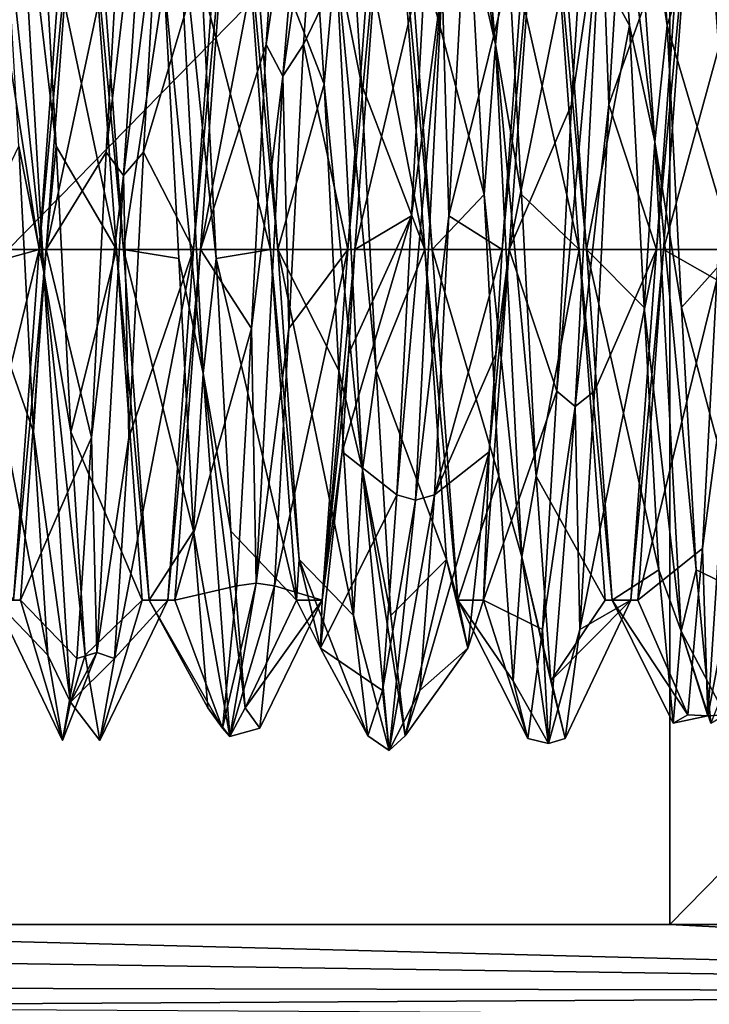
# Model space of a CAD drawing. Header units: millimetres. Extents: x -94 to 205, y -120 to 508.
# Tile 11 of 161: x -17.72 to -14.14, y -3.91 to 1.19. Entities that reach past the tile are written whole.
import ezdxf

# ---------------------------------------------------------------- set-up
doc = ezdxf.new("R2010")
doc.units = ezdxf.units.MM
doc.header["$LTSCALE"] = 65.185185
for name, color, linetype in [('10', 7, 'CONTINUOUS'), ('11', 7, 'CONTINUOUS'), ('12', 7, 'CONTINUOUS'), ('13', 7, 'CONTINUOUS'), ('14', 7, 'CONTINUOUS'), ('15', 7, 'CONTINUOUS'), ('16', 7, 'CONTINUOUS'), ('19', 7, 'CONTINUOUS'), ('20', 7, 'CONTINUOUS'), ('21', 7, 'CONTINUOUS'), ('22', 7, 'CONTINUOUS'), ('24', 7, 'CONTINUOUS'), ('26', 7, 'CONTINUOUS'), ('3', 7, 'CONTINUOUS'), ('336', 7, 'CONTINUOUS'), ('5', 7, 'CONTINUOUS'), ('763', 7, 'CONTINUOUS'), ('764', 7, 'CONTINUOUS'), ('765', 7, 'CONTINUOUS'), ('766', 7, 'CONTINUOUS'), ('767', 7, 'CONTINUOUS'), ('768', 7, 'CONTINUOUS'), ('9', 7, 'CONTINUOUS'), ('903', 7, 'CONTINUOUS'), ('904', 7, 'CONTINUOUS'), ('905', 7, 'CONTINUOUS'), ('906', 7, 'CONTINUOUS'), ('907', 7, 'CONTINUOUS'), ('921', 7, 'CONTINUOUS'), ('922', 7, 'CONTINUOUS'), ('923', 7, 'CONTINUOUS'), ('924', 7, 'CONTINUOUS'), ('925', 7, 'CONTINUOUS')]:
    doc.layers.add(name, color=color, linetype=linetype)

msp = doc.modelspace()

# ---------------------------------------------------------------- linework, layer by layer
at = {"layer": '10', "linetype": 'CONTINUOUS'}
for points in [[(-20.45, 0, 2.05), (-16.5443, 12.0204, 2.05), (-20.45, 0, 5.95), (-20.45, 0, 2.05)], [(-20.45, 0, 5.95), (-16.5443, 12.0204, 2.05), (-16.5443, 12.0204, 5.95), (-20.45, 0, 5.95)]]:
    msp.add_3dface(points, dxfattribs=at)
at = {"layer": '11', "linetype": 'CONTINUOUS'}
for points in [[(-21.5, 0, -4.5), (-21.5, 0, 1), (-17.3939, -12.6374, 1), (-21.5, 0, -4.5)], [(-21.5, 0, -4.5), (-17.3939, -12.6374, 1), (-17.3939, -12.6373, -4.5), (-21.5, 0, -4.5)]]:
    msp.add_3dface(points, dxfattribs=at)
at = {"layer": '12', "linetype": 'CONTINUOUS'}
for points in [[(-20.45, 0, 2.05), (-20.45, 0, 5.95), (-16.5443, -12.0204, 5.95), (-20.45, 0, 2.05)], [(-20.45, 0, 2.05), (-16.5443, -12.0204, 5.95), (-16.5443, -12.0204, 2.05), (-20.45, 0, 2.05)]]:
    msp.add_3dface(points, dxfattribs=at)
at = {"layer": '13', "linetype": 'CONTINUOUS'}
for points in [[(-21.5, 0, 1), (-17.3939, 12.6374, 1), (-20.45, 0, 2.05), (-21.5, 0, 1)], [(-17.3939, 12.6374, 1), (-16.5443, 12.0204, 2.05), (-20.45, 0, 2.05), (-17.3939, 12.6374, 1)]]:
    msp.add_3dface(points, dxfattribs=at)
at = {"layer": '14', "linetype": 'CONTINUOUS'}
for points in [[(-17.3939, 12.6374, 7), (-21.5, 0, 7), (-16.5443, 12.0204, 5.95), (-17.3939, 12.6374, 7)], [(-21.5, 0, 7), (-20.45, 0, 5.95), (-16.5443, 12.0204, 5.95), (-21.5, 0, 7)]]:
    msp.add_3dface(points, dxfattribs=at)
at = {"layer": '15', "linetype": 'CONTINUOUS'}
for points in [[(-21.5, 0, 1), (-20.45, 0, 2.05), (-16.5443, -12.0204, 2.05), (-21.5, 0, 1)], [(-17.3939, -12.6374, 1), (-21.5, 0, 1), (-16.5443, -12.0204, 2.05), (-17.3939, -12.6374, 1)]]:
    msp.add_3dface(points, dxfattribs=at)
at = {"layer": '16', "linetype": 'CONTINUOUS'}
for points in [[(-21.5, 0, 7), (-17.3939, -12.6374, 7), (-20.45, 0, 5.95), (-21.5, 0, 7)], [(-20.45, 0, 5.95), (-17.3939, -12.6374, 7), (-16.5443, -12.0204, 5.95), (-20.45, 0, 5.95)]]:
    msp.add_3dface(points, dxfattribs=at)
at = {"layer": '19', "linetype": 'CONTINUOUS'}
for points in [[(-17.7985, -12.9311, -5), (-22, 0, -5), (-17.3939, -12.6373, -4.5), (-17.7985, -12.9311, -5)], [(-22, 0, -5), (-21.5, 0, -4.5), (-17.3939, -12.6373, -4.5), (-22, 0, -5)]]:
    msp.add_3dface(points, dxfattribs=at)
at = {"layer": '20', "linetype": 'CONTINUOUS'}
msp.add_3dface([(-21.5, 0, -4.5), (-17.7985, 12.9311, -5), (-17.3939, 12.6373, -4.5), (-21.5, 0, -4.5)], dxfattribs=at)
at = {"layer": '21', "linetype": 'CONTINUOUS'}
for points in [[(-17.3939, 12.6373, 29.5), (-17.7985, 12.9311, 30), (-22, 0, 30), (-17.3939, 12.6373, 29.5)], [(-21.5, 0, 29.5), (-17.3939, 12.6373, 29.5), (-22, 0, 30), (-21.5, 0, 29.5)]]:
    msp.add_3dface(points, dxfattribs=at)
at = {"layer": '22', "linetype": 'CONTINUOUS'}
msp.add_3dface([(-17.3939, -12.6373, 29.5), (-21.5, 0, 29.5), (-17.7985, -12.9311, 30), (-17.3939, -12.6373, 29.5)], dxfattribs=at)
at = {"layer": '24', "linetype": 'CONTINUOUS'}
for points in [[(-23.5, 0, 71), (23.5, 0, 71), (19.0165, 13.8066, 71), (-23.5, 0, 71)], [(-19.0165, 13.8066, 71), (-23.5, 0, 71), (19.0165, 13.8066, 71), (-19.0165, 13.8066, 71)], [(-19.0165, -13.8066, 71), (23.5, 0, 71), (-23.5, 0, 71), (-19.0165, -13.8066, 71)], [(19.0165, -13.8066, 71), (23.5, 0, 71), (-19.0165, -13.8066, 71), (19.0165, -13.8066, 71)]]:
    msp.add_3dface(points, dxfattribs=at)
at = {"layer": '26', "linetype": 'CONTINUOUS'}
for points in [[(-21.2132, 3.5, 43), (-14.3483, 3.5, 43), (-21.2132, -3.5, 43), (-21.2132, 3.5, 43)], [(-21.2132, -3.5, 43), (-14.3483, 3.5, 43), (-14.3483, -3.5, 43), (-21.2132, -3.5, 43)], [(-14.3483, 3.5, 43), (-7.4833, 3.5, 43), (-14.3483, -3.5, 43), (-14.3483, 3.5, 43)], [(-14.3483, -3.5, 43), (-7.4833, 3.5, 43), (-7.4833, -3.5, 43), (-14.3483, -3.5, 43)]]:
    msp.add_3dface(points, dxfattribs=at)
at = {"layer": '3', "linetype": 'CONTINUOUS'}
for points in [[(-17.3939, 12.6373, 29.5), (-21.5, 0, 29.5), (-17.3939, 12.6374, 7), (-17.3939, 12.6373, 29.5)], [(-17.3939, 12.6374, 7), (-21.5, 0, 29.5), (-21.5, 0, 7), (-17.3939, 12.6374, 7)]]:
    msp.add_3dface(points, dxfattribs=at)
at = {"layer": '336', "linetype": 'CONTINUOUS'}
for points in [[(-21.2132, -3.5, 43), (-14.3483, -3.5, 43), (-7.4833, -3.8536, 43.1464), (-21.2132, -3.5, 43)], [(-21.1198, -3.6541, 43.0243), (-21.2132, -3.5, 43), (-7.4833, -3.8536, 43.1464), (-21.1198, -3.6541, 43.0243)], [(-14.3483, -3.5, 43), (-7.4833, -3.5, 43), (-7.4833, -3.8536, 43.1464), (-14.3483, -3.5, 43)], [(-20.901, -3.8256, 43.1206), (-21.1198, -3.6541, 43.0243), (-7.4833, -3.8536, 43.1464), (-20.901, -3.8256, 43.1206)], [(-20.6683, -3.9272, 43.2402), (-20.901, -3.8256, 43.1206), (-7.4833, -3.8536, 43.1464), (-20.6683, -3.9272, 43.2402)], [(-7.4833, -4, 43.5), (-20.6683, -3.9272, 43.2402), (-7.4833, -3.8536, 43.1464), (-7.4833, -4, 43.5)]]:
    msp.add_3dface(points, dxfattribs=at)
at = {"layer": '5', "linetype": 'CONTINUOUS'}
for points in [[(-21.5, 0, 7), (-21.5, 0, 29.5), (-17.3939, -12.6373, 29.5), (-21.5, 0, 7)], [(-21.5, 0, 7), (-17.3939, -12.6373, 29.5), (-17.3939, -12.6374, 7), (-21.5, 0, 7)]]:
    msp.add_3dface(points, dxfattribs=at)
at = {"layer": '763', "linetype": 'CONTINUOUS'}
for points in [[(-16.3551, 0.8985, 46.5602), (-16.2174, 2.5758, 48.646), (-16.4422, 1.0619, 46.6852), (-16.3551, 0.8985, 46.5602)], [(-16.4422, 1.0619, 46.6852), (-16.2174, 2.5758, 48.646), (-16.3668, 2.1732, 47.672), (-16.4422, 1.0619, 46.6852)], [(-16.2174, 2.5758, 48.646), (-16.3551, 0.8985, 46.5602), (-16.1729, 2.1732, 47.672), (-16.2174, 2.5758, 48.646)], [(-17.1812, 0.3833, 46.4284), (-17.0435, 2.4499, 48.1293), (-17.2716, 0.5046, 46.5037), (-17.1812, 0.3833, 46.4284)], [(-17.2716, 0.5046, 46.5037), (-17.0435, 2.4499, 48.1293), (-17.1962, 1.812, 47.2104), (-17.2716, 0.5046, 46.5037)], [(-17.0435, 2.4499, 48.1293), (-17.1812, 0.3833, 46.4284), (-17.0022, 1.812, 47.2104), (-17.0435, 2.4499, 48.1293)], [(-17.7319, 2.2367, 50.3255), (-17.5942, -0.1183, 51.5973), (-17.7994, 1.8342, 50.7669), (-17.7319, 2.2367, 50.3255)], [(-17.5942, -0.1183, 51.5973), (-17.7319, 2.2367, 50.3255), (-17.53, 0.5357, 51.4898), (-17.5942, -0.1183, 51.5973)], [(-17.53, 0.5357, 51.4898), (-17.7319, 2.2367, 50.3255), (-17.6054, 1.8342, 50.7669), (-17.53, 0.5357, 51.4898)], [(-16.1729, 2.1732, 47.672), (-16.3551, 0.8985, 46.5602), (-16.2482, 1.0619, 46.6852), (-16.1729, 2.1732, 47.672)], [(-16.216, 2.0491, 50.5123), (-16.0797, 1.5234, 51.1069), (-16.1406, 0.8561, 51.3986), (-16.216, 2.0491, 50.5123)], [(-15.9467, 0.8561, 51.3986), (-16.0797, 1.5234, 51.1069), (-16.0221, 2.0491, 50.5123), (-15.9467, 0.8561, 51.3986)], [(-16.9058, 1.9202, 50.7529), (-16.7681, -0.6443, 51.5189), (-16.97, 1.3818, 51.1394), (-16.9058, 1.9202, 50.7529)], [(-16.7681, -0.6443, 51.5189), (-16.9058, 1.9202, 50.7529), (-16.7006, -0.0476, 51.5463), (-16.7681, -0.6443, 51.5189)], [(-16.7006, -0.0476, 51.5463), (-16.9058, 1.9202, 50.7529), (-16.776, 1.3818, 51.1394), (-16.7006, -0.0476, 51.5463)], [(-17.7994, 1.8342, 50.7669), (-17.5942, -0.1183, 51.5973), (-17.724, 0.5357, 51.4898), (-17.7994, 1.8342, 50.7669)], [(-17.0022, 1.812, 47.2104), (-17.1812, 0.3833, 46.4284), (-17.0776, 0.5046, 46.5037), (-17.0022, 1.812, 47.2104)], [(-16.0797, 1.5234, 51.1069), (-15.942, -1.1433, 51.3351), (-16.1406, 0.8561, 51.3986), (-16.0797, 1.5234, 51.1069)], [(-15.942, -1.1433, 51.3351), (-16.0797, 1.5234, 51.1069), (-15.8713, -0.6284, 51.468), (-15.942, -1.1433, 51.3351)], [(-15.8713, -0.6284, 51.468), (-16.0797, 1.5234, 51.1069), (-15.9467, 0.8561, 51.3986), (-15.8713, -0.6284, 51.468)], [(-16.97, 1.3818, 51.1394), (-16.7681, -0.6443, 51.5189), (-16.8946, -0.0476, 51.5463), (-16.97, 1.3818, 51.1394)], [(-16.5176, -0.4109, 46.4866), (-16.3551, 0.8985, 46.5602), (-16.4422, 1.0619, 46.6852), (-16.5176, -0.4109, 46.4866)], [(-16.2482, 1.0619, 46.6852), (-16.3551, 0.8985, 46.5602), (-16.3236, -0.4109, 46.4866), (-16.2482, 1.0619, 46.6852)], [(-16.4928, -1.7309, 47.0599), (-16.3551, 0.8985, 46.5602), (-16.5176, -0.4109, 46.4866), (-16.4928, -1.7309, 47.0599)], [(-16.3551, 0.8985, 46.5602), (-16.4928, -1.7309, 47.0599), (-16.3236, -0.4109, 46.4866), (-16.3551, 0.8985, 46.5602)], [(-16.1406, 0.8561, 51.3986), (-15.942, -1.1433, 51.3351), (-16.0652, -0.6284, 51.468), (-16.1406, 0.8561, 51.3986)], [(-17.724, 0.5357, 51.4898), (-17.5942, -0.1183, 51.5973), (-17.6486, -0.9452, 51.3649), (-17.724, 0.5357, 51.4898)], [(-17.4546, -0.9452, 51.3649), (-17.5942, -0.1183, 51.5973), (-17.53, 0.5357, 51.4898), (-17.4546, -0.9452, 51.3649)], [(-17.347, -0.9746, 46.6471), (-17.1812, 0.3833, 46.4284), (-17.2716, 0.5046, 46.5037), (-17.347, -0.9746, 46.6471)], [(-17.0776, 0.5046, 46.5037), (-17.1812, 0.3833, 46.4284), (-17.153, -0.9746, 46.6471), (-17.0776, 0.5046, 46.5037)], [(-17.3188, -2.0894, 47.4527), (-17.1812, 0.3833, 46.4284), (-17.347, -0.9746, 46.6471), (-17.3188, -2.0894, 47.4527)], [(-17.1812, 0.3833, 46.4284), (-17.3188, -2.0894, 47.4527), (-17.153, -0.9746, 46.6471), (-17.1812, 0.3833, 46.4284)], [(-16.8946, -0.0476, 51.5463), (-16.7681, -0.6443, 51.5189), (-16.8192, -1.4608, 51.0862), (-16.8946, -0.0476, 51.5463)], [(-16.6252, -1.4608, 51.0862), (-16.7681, -0.6443, 51.5189), (-16.7006, -0.0476, 51.5463), (-16.6252, -1.4608, 51.0862)], [(-17.5942, -0.1183, 51.5973), (-17.4565, -2.348, 50.1167), (-17.6486, -0.9452, 51.3649), (-17.5942, -0.1183, 51.5973)], [(-17.4565, -2.348, 50.1167), (-17.5942, -0.1183, 51.5973), (-17.3792, -2.1043, 50.4347), (-17.4565, -2.348, 50.1167)], [(-17.3792, -2.1043, 50.4347), (-17.5942, -0.1183, 51.5973), (-17.4546, -0.9452, 51.3649), (-17.3792, -2.1043, 50.4347)], [(-16.593, -1.7439, 47.1439), (-16.4928, -1.7309, 47.0599), (-16.5176, -0.4109, 46.4866), (-16.593, -1.7439, 47.1439)], [(-16.3236, -0.4109, 46.4866), (-16.4928, -1.7309, 47.0599), (-16.399, -1.7439, 47.1439), (-16.3236, -0.4109, 46.4866)], [(-16.7681, -0.6443, 51.5189), (-16.6304, -2.5261, 49.6156), (-16.8192, -1.4608, 51.0862), (-16.7681, -0.6443, 51.5189)], [(-16.6304, -2.5261, 49.6156), (-16.7681, -0.6443, 51.5189), (-16.5498, -2.3765, 49.9157), (-16.6304, -2.5261, 49.6156)], [(-16.5498, -2.3765, 49.9157), (-16.7681, -0.6443, 51.5189), (-16.6252, -1.4608, 51.0862), (-16.5498, -2.3765, 49.9157)], [(-16.0652, -0.6284, 51.468), (-15.942, -1.1433, 51.3351), (-15.9898, -1.899, 50.697), (-16.0652, -0.6284, 51.468)], [(-15.7959, -1.899, 50.697), (-15.942, -1.1433, 51.3351), (-15.8713, -0.6284, 51.468), (-15.7959, -1.899, 50.697)], [(-17.6486, -0.9452, 51.3649), (-17.4565, -2.348, 50.1167), (-17.5732, -2.1043, 50.4347), (-17.6486, -0.9452, 51.3649)], [(-17.4224, -2.122, 47.5917), (-17.3188, -2.0894, 47.4527), (-17.347, -0.9746, 46.6471), (-17.4224, -2.122, 47.5917)], [(-17.153, -0.9746, 46.6471), (-17.3188, -2.0894, 47.4527), (-17.2284, -2.122, 47.5917), (-17.153, -0.9746, 46.6471)], [(-15.942, -1.1433, 51.3351), (-15.8043, -2.5985, 49.0888), (-15.9898, -1.899, 50.697), (-15.942, -1.1433, 51.3351)], [(-15.8043, -2.5985, 49.0888), (-15.942, -1.1433, 51.3351), (-15.7205, -2.5229, 49.3482), (-15.8043, -2.5985, 49.0888)], [(-15.7205, -2.5229, 49.3482), (-15.942, -1.1433, 51.3351), (-15.7959, -1.899, 50.697), (-15.7205, -2.5229, 49.3482)], [(-15.8391, -2.2876, 47.8807), (-15.6667, -1.3, 46.7483), (-15.7637, -1.2734, 46.7944), (-15.8391, -2.2876, 47.8807)], [(-15.6667, -1.3, 46.7483), (-15.8043, -2.5985, 49.0888), (-15.5697, -1.2734, 46.7944), (-15.6667, -1.3, 46.7483)], [(-15.5697, -1.2734, 46.7944), (-15.8043, -2.5985, 49.0888), (-15.6451, -2.2876, 47.8807), (-15.5697, -1.2734, 46.7944)], [(-15.8043, -2.5985, 49.0888), (-15.6667, -1.3, 46.7483), (-15.8391, -2.2876, 47.8807), (-15.8043, -2.5985, 49.0888)], [(-16.8192, -1.4608, 51.0862), (-16.6304, -2.5261, 49.6156), (-16.7438, -2.3765, 49.9157), (-16.8192, -1.4608, 51.0862)], [(-16.6304, -2.5261, 49.6156), (-16.4928, -1.7309, 47.0599), (-16.6684, -2.4829, 48.4333), (-16.6304, -2.5261, 49.6156)], [(-16.6684, -2.4829, 48.4333), (-16.4928, -1.7309, 47.0599), (-16.593, -1.7439, 47.1439), (-16.6684, -2.4829, 48.4333)], [(-16.4928, -1.7309, 47.0599), (-16.6304, -2.5261, 49.6156), (-16.399, -1.7439, 47.1439), (-16.4928, -1.7309, 47.0599)], [(-16.399, -1.7439, 47.1439), (-16.6304, -2.5261, 49.6156), (-16.4744, -2.4829, 48.4333), (-16.399, -1.7439, 47.1439)], [(-15.9898, -1.899, 50.697), (-15.8043, -2.5985, 49.0888), (-15.9145, -2.5229, 49.3482), (-15.9898, -1.899, 50.697)], [(-17.4565, -2.348, 50.1167), (-17.3188, -2.0894, 47.4527), (-17.4978, -2.5467, 49.0159), (-17.4565, -2.348, 50.1167)], [(-17.4978, -2.5467, 49.0159), (-17.3188, -2.0894, 47.4527), (-17.4224, -2.122, 47.5917), (-17.4978, -2.5467, 49.0159)], [(-17.3188, -2.0894, 47.4527), (-17.4565, -2.348, 50.1167), (-17.2284, -2.122, 47.5917), (-17.3188, -2.0894, 47.4527)], [(-17.5732, -2.1043, 50.4347), (-17.4565, -2.348, 50.1167), (-17.4978, -2.5467, 49.0159), (-17.5732, -2.1043, 50.4347)], [(-17.3038, -2.5467, 49.0159), (-17.4565, -2.348, 50.1167), (-17.3792, -2.1043, 50.4347), (-17.3038, -2.5467, 49.0159)], [(-17.2284, -2.122, 47.5917), (-17.4565, -2.348, 50.1167), (-17.3038, -2.5467, 49.0159), (-17.2284, -2.122, 47.5917)], [(-15.9145, -2.5229, 49.3482), (-15.8043, -2.5985, 49.0888), (-15.8391, -2.2876, 47.8807), (-15.9145, -2.5229, 49.3482)], [(-15.6451, -2.2876, 47.8807), (-15.8043, -2.5985, 49.0888), (-15.7205, -2.5229, 49.3482), (-15.6451, -2.2876, 47.8807)], [(-16.7438, -2.3765, 49.9157), (-16.6304, -2.5261, 49.6156), (-16.6684, -2.4829, 48.4333), (-16.7438, -2.3765, 49.9157)], [(-16.4744, -2.4829, 48.4333), (-16.6304, -2.5261, 49.6156), (-16.5498, -2.3765, 49.9157), (-16.4744, -2.4829, 48.4333)]]:
    msp.add_3dface(points, dxfattribs=at)
at = {"layer": '764', "linetype": 'CONTINUOUS'}
for points in [[(-16.4422, 1.0619, 46.6852), (-16.3668, 2.1732, 47.672), (-16.7816, 0, 46.9), (-16.4422, 1.0619, 46.6852)], [(-16.7816, 0, 46.9), (-16.3668, 2.1732, 47.672), (-16.6483, 1.8186, 47.9499), (-16.7816, 0, 46.9)], [(-16.216, 2.0491, 50.5123), (-16.1406, 0.8561, 51.3986), (-16.515, 1.8186, 50.0501), (-16.216, 2.0491, 50.5123)], [(-17.5816, 0, 46.9), (-17.1962, 1.812, 47.2104), (-17.4483, 1.8186, 47.9499), (-17.5816, 0, 46.9)], [(-17.2716, 0.5046, 46.5037), (-17.1962, 1.812, 47.2104), (-17.5816, 0, 46.9), (-17.2716, 0.5046, 46.5037)], [(-17.315, 1.8186, 50.0501), (-16.97, 1.3818, 51.1394), (-17.1816, 0, 51.1), (-17.315, 1.8186, 50.0501)], [(-16.515, 1.8186, 50.0501), (-16.1406, 0.8561, 51.3986), (-16.3816, 0, 51.1), (-16.515, 1.8186, 50.0501)], [(-16.97, 1.3818, 51.1394), (-16.8946, -0.0476, 51.5463), (-17.1816, 0, 51.1), (-16.97, 1.3818, 51.1394)], [(-16.5176, -0.4109, 46.4866), (-16.4422, 1.0619, 46.6852), (-16.7816, 0, 46.9), (-16.5176, -0.4109, 46.4866)], [(-16.1406, 0.8561, 51.3986), (-16.0652, -0.6284, 51.468), (-16.3816, 0, 51.1), (-16.1406, 0.8561, 51.3986)], [(-17.9816, 0, 51.1), (-17.724, 0.5357, 51.4898), (-17.6486, -0.9452, 51.3649), (-17.9816, 0, 51.1)], [(-17.347, -0.9746, 46.6471), (-17.2716, 0.5046, 46.5037), (-17.5816, 0, 46.9), (-17.347, -0.9746, 46.6471)], [(-17.9816, 0, 51.1), (-17.6486, -0.9452, 51.3649), (-17.5732, -2.1043, 50.4347), (-17.9816, 0, 51.1)], [(-17.9816, 0, 51.1), (-17.5732, -2.1043, 50.4347), (-17.8483, -1.8186, 50.0501), (-17.9816, 0, 51.1)], [(-17.715, -1.8186, 47.9499), (-17.347, -0.9746, 46.6471), (-17.5816, 0, 46.9), (-17.715, -1.8186, 47.9499)], [(-16.8946, -0.0476, 51.5463), (-16.8192, -1.4608, 51.0862), (-17.1816, 0, 51.1), (-16.8946, -0.0476, 51.5463)], [(-17.1816, 0, 51.1), (-16.8192, -1.4608, 51.0862), (-17.0483, -1.8186, 50.0501), (-17.1816, 0, 51.1)], [(-16.915, -1.8186, 47.9499), (-16.5176, -0.4109, 46.4866), (-16.7816, 0, 46.9), (-16.915, -1.8186, 47.9499)], [(-16.0652, -0.6284, 51.468), (-15.9898, -1.899, 50.697), (-16.3816, 0, 51.1), (-16.0652, -0.6284, 51.468)], [(-16.3816, 0, 51.1), (-15.9898, -1.899, 50.697), (-16.2705, -1.6087, 50.3498), (-16.3816, 0, 51.1)], [(-16.593, -1.7439, 47.1439), (-16.5176, -0.4109, 46.4866), (-16.915, -1.8186, 47.9499), (-16.593, -1.7439, 47.1439)], [(-17.4224, -2.122, 47.5917), (-17.347, -0.9746, 46.6471), (-17.715, -1.8186, 47.9499), (-17.4224, -2.122, 47.5917)], [(-16.1594, -2.0681, 48.6355), (-15.7637, -1.2734, 46.7944), (-16.0483, -1.05, 47.1813), (-16.1594, -2.0681, 48.6355)], [(-15.8391, -2.2876, 47.8807), (-15.7637, -1.2734, 46.7944), (-16.1594, -2.0681, 48.6355), (-15.8391, -2.2876, 47.8807)], [(-16.8192, -1.4608, 51.0862), (-16.7438, -2.3765, 49.9157), (-17.0483, -1.8186, 50.0501), (-16.8192, -1.4608, 51.0862)], [(-15.9898, -1.899, 50.697), (-15.9145, -2.5229, 49.3482), (-16.2705, -1.6087, 50.3498), (-15.9898, -1.899, 50.697)], [(-16.2705, -1.6087, 50.3498), (-15.9145, -2.5229, 49.3482), (-16.1594, -2.0681, 48.6355), (-16.2705, -1.6087, 50.3498)], [(-16.6684, -2.4829, 48.4333), (-16.593, -1.7439, 47.1439), (-16.915, -1.8186, 47.9499), (-16.6684, -2.4829, 48.4333)], [(-17.5732, -2.1043, 50.4347), (-17.4978, -2.5467, 49.0159), (-17.8483, -1.8186, 50.0501), (-17.5732, -2.1043, 50.4347)], [(-17.8483, -1.8186, 50.0501), (-17.4978, -2.5467, 49.0159), (-17.715, -1.8186, 47.9499), (-17.8483, -1.8186, 50.0501)], [(-17.4978, -2.5467, 49.0159), (-17.4224, -2.122, 47.5917), (-17.715, -1.8186, 47.9499), (-17.4978, -2.5467, 49.0159)], [(-16.7438, -2.3765, 49.9157), (-16.6684, -2.4829, 48.4333), (-17.0483, -1.8186, 50.0501), (-16.7438, -2.3765, 49.9157)], [(-17.0483, -1.8186, 50.0501), (-16.6684, -2.4829, 48.4333), (-16.915, -1.8186, 47.9499), (-17.0483, -1.8186, 50.0501)], [(-15.9145, -2.5229, 49.3482), (-15.8391, -2.2876, 47.8807), (-16.1594, -2.0681, 48.6355), (-15.9145, -2.5229, 49.3482)]]:
    msp.add_3dface(points, dxfattribs=at)
at = {"layer": '765', "linetype": 'CONTINUOUS'}
for points in [[(-16.1729, 2.1732, 47.672), (-16.2482, 1.0619, 46.6852), (-15.885, 1.8186, 47.9499), (-16.1729, 2.1732, 47.672)], [(-15.9467, 0.8561, 51.3986), (-16.0221, 2.0491, 50.5123), (-15.6184, 0, 51.1), (-15.9467, 0.8561, 51.3986)], [(-15.6184, 0, 51.1), (-16.0221, 2.0491, 50.5123), (-15.7517, 1.8186, 50.0501), (-15.6184, 0, 51.1)], [(-17.485, 1.8186, 47.9499), (-17.8316, 1.355, 46.8436), (-17.6184, 0, 46.9), (-17.485, 1.8186, 47.9499)], [(-17.53, 0.5357, 51.4898), (-17.6054, 1.8342, 50.7669), (-17.2184, 0, 51.1), (-17.53, 0.5357, 51.4898)], [(-17.2184, 0, 51.1), (-17.6054, 1.8342, 50.7669), (-17.3517, 1.8186, 50.0501), (-17.2184, 0, 51.1)], [(-17.0022, 1.812, 47.2104), (-17.0776, 0.5046, 46.5037), (-16.685, 1.8186, 47.9499), (-17.0022, 1.812, 47.2104)], [(-16.685, 1.8186, 47.9499), (-17.0776, 0.5046, 46.5037), (-16.8184, 0, 46.9), (-16.685, 1.8186, 47.9499)], [(-16.4184, 0, 51.1), (-16.776, 1.3818, 51.1394), (-16.5517, 1.8186, 50.0501), (-16.4184, 0, 51.1)], [(-15.885, 1.8186, 47.9499), (-16.2482, 1.0619, 46.6852), (-16.0184, 0, 46.9), (-15.885, 1.8186, 47.9499)], [(-16.7006, -0.0476, 51.5463), (-16.776, 1.3818, 51.1394), (-16.4184, 0, 51.1), (-16.7006, -0.0476, 51.5463)], [(-17.8316, 1.355, 46.8436), (-17.907, -0.0794, 46.4544), (-17.6184, 0, 46.9), (-17.8316, 1.355, 46.8436)], [(-16.2482, 1.0619, 46.6852), (-16.3236, -0.4109, 46.4866), (-16.0184, 0, 46.9), (-16.2482, 1.0619, 46.6852)], [(-15.8713, -0.6284, 51.468), (-15.9467, 0.8561, 51.3986), (-15.6184, 0, 51.1), (-15.8713, -0.6284, 51.468)], [(-17.4546, -0.9452, 51.3649), (-17.53, 0.5357, 51.4898), (-17.2184, 0, 51.1), (-17.4546, -0.9452, 51.3649)], [(-17.0776, 0.5046, 46.5037), (-17.153, -0.9746, 46.6471), (-16.8184, 0, 46.9), (-17.0776, 0.5046, 46.5037)], [(-17.907, -0.0794, 46.4544), (-17.9824, -1.4867, 46.9322), (-17.6184, 0, 46.9), (-17.907, -0.0794, 46.4544)], [(-17.6184, 0, 46.9), (-17.9824, -1.4867, 46.9322), (-17.7517, -1.8186, 47.9499), (-17.6184, 0, 46.9)], [(-17.085, -1.8186, 50.0501), (-17.4546, -0.9452, 51.3649), (-17.2184, 0, 51.1), (-17.085, -1.8186, 50.0501)], [(-17.153, -0.9746, 46.6471), (-17.2284, -2.122, 47.5917), (-16.8184, 0, 46.9), (-17.153, -0.9746, 46.6471)], [(-16.8184, 0, 46.9), (-17.2284, -2.122, 47.5917), (-16.9517, -1.8186, 47.9499), (-16.8184, 0, 46.9)], [(-16.285, -1.8186, 50.0501), (-16.7006, -0.0476, 51.5463), (-16.4184, 0, 51.1), (-16.285, -1.8186, 50.0501)], [(-16.3236, -0.4109, 46.4866), (-16.399, -1.7439, 47.1439), (-16.0184, 0, 46.9), (-16.3236, -0.4109, 46.4866)], [(-16.0184, 0, 46.9), (-16.399, -1.7439, 47.1439), (-16.1517, -1.8186, 47.9499), (-16.0184, 0, 46.9)], [(-15.5073, -1.6087, 50.3498), (-15.8713, -0.6284, 51.468), (-15.6184, 0, 51.1), (-15.5073, -1.6087, 50.3498)], [(-16.6252, -1.4608, 51.0862), (-16.7006, -0.0476, 51.5463), (-16.285, -1.8186, 50.0501), (-16.6252, -1.4608, 51.0862)], [(-15.7959, -1.899, 50.697), (-15.8713, -0.6284, 51.468), (-15.5073, -1.6087, 50.3498), (-15.7959, -1.899, 50.697)], [(-17.3792, -2.1043, 50.4347), (-17.4546, -0.9452, 51.3649), (-17.085, -1.8186, 50.0501), (-17.3792, -2.1043, 50.4347)], [(-15.5697, -1.2734, 46.7944), (-15.6451, -2.2876, 47.8807), (-15.285, -1.05, 47.1813), (-15.5697, -1.2734, 46.7944)], [(-15.285, -1.05, 47.1813), (-15.6451, -2.2876, 47.8807), (-15.3962, -2.0681, 48.6355), (-15.285, -1.05, 47.1813)], [(-16.5498, -2.3765, 49.9157), (-16.6252, -1.4608, 51.0862), (-16.285, -1.8186, 50.0501), (-16.5498, -2.3765, 49.9157)], [(-15.7205, -2.5229, 49.3482), (-15.7959, -1.899, 50.697), (-15.5073, -1.6087, 50.3498), (-15.7205, -2.5229, 49.3482)], [(-15.3962, -2.0681, 48.6355), (-15.7205, -2.5229, 49.3482), (-15.5073, -1.6087, 50.3498), (-15.3962, -2.0681, 48.6355)], [(-16.399, -1.7439, 47.1439), (-16.4744, -2.4829, 48.4333), (-16.1517, -1.8186, 47.9499), (-16.399, -1.7439, 47.1439)], [(-17.3038, -2.5467, 49.0159), (-17.3792, -2.1043, 50.4347), (-17.085, -1.8186, 50.0501), (-17.3038, -2.5467, 49.0159)], [(-17.2284, -2.122, 47.5917), (-17.3038, -2.5467, 49.0159), (-16.9517, -1.8186, 47.9499), (-17.2284, -2.122, 47.5917)], [(-16.9517, -1.8186, 47.9499), (-17.3038, -2.5467, 49.0159), (-17.085, -1.8186, 50.0501), (-16.9517, -1.8186, 47.9499)], [(-16.4744, -2.4829, 48.4333), (-16.5498, -2.3765, 49.9157), (-16.1517, -1.8186, 47.9499), (-16.4744, -2.4829, 48.4333)], [(-16.1517, -1.8186, 47.9499), (-16.5498, -2.3765, 49.9157), (-16.285, -1.8186, 50.0501), (-16.1517, -1.8186, 47.9499)], [(-15.6451, -2.2876, 47.8807), (-15.7205, -2.5229, 49.3482), (-15.3962, -2.0681, 48.6355), (-15.6451, -2.2876, 47.8807)]]:
    msp.add_3dface(points, dxfattribs=at)
at = {"layer": '766', "linetype": 'CONTINUOUS'}
for points in [[(-15.3913, 2.5939, 49.1774), (-15.2536, 1.0629, 51.3728), (-15.4621, 2.4516, 49.6898), (-15.3913, 2.5939, 49.1774)], [(-15.2536, 1.0629, 51.3728), (-15.3913, 2.5939, 49.1774), (-15.1927, 1.6492, 50.9407), (-15.2536, 1.0629, 51.3728)], [(-14.5652, 2.5036, 49.7015), (-14.4275, 0.5579, 51.5394), (-14.6327, 2.229, 50.2319), (-14.5652, 2.5036, 49.7015)], [(-14.4275, 0.5579, 51.5394), (-14.5652, 2.5036, 49.7015), (-14.3633, 1.1619, 51.2663), (-14.4275, 0.5579, 51.5394)], [(-14.3633, 1.1619, 51.2663), (-14.5652, 2.5036, 49.7015), (-14.4387, 2.229, 50.2319), (-14.3633, 1.1619, 51.2663)], [(-15.4621, 2.4516, 49.6898), (-15.2536, 1.0629, 51.3728), (-15.3867, 1.6492, 50.9407), (-15.4621, 2.4516, 49.6898)], [(-14.6327, 2.229, 50.2319), (-14.4275, 0.5579, 51.5394), (-14.5573, 1.1619, 51.2663), (-14.6327, 2.229, 50.2319)], [(-14.8589, 0.7507, 46.5664), (-14.7029, 1.7962, 47.1201), (-14.7835, 1.9812, 47.3997), (-14.8589, 0.7507, 46.5664)], [(-14.5895, 1.9812, 47.3997), (-14.7029, 1.7962, 47.1201), (-14.6649, 0.7507, 46.5664), (-14.5895, 1.9812, 47.3997)], [(-14.8406, -0.8147, 46.5309), (-14.7029, 1.7962, 47.1201), (-14.9343, -0.7355, 46.5617), (-14.8406, -0.8147, 46.5309)], [(-14.9343, -0.7355, 46.5617), (-14.7029, 1.7962, 47.1201), (-14.8589, 0.7507, 46.5664), (-14.9343, -0.7355, 46.5617)], [(-14.7029, 1.7962, 47.1201), (-14.8406, -0.8147, 46.5309), (-14.6649, 0.7507, 46.5664), (-14.7029, 1.7962, 47.1201)], [(-15.3867, 1.6492, 50.9407), (-15.2536, 1.0629, 51.3728), (-15.3113, 0.2851, 51.5308), (-15.3867, 1.6492, 50.9407)], [(-15.1173, 0.2851, 51.5308), (-15.2536, 1.0629, 51.3728), (-15.1927, 1.6492, 50.9407), (-15.1173, 0.2851, 51.5308)], [(-15.6883, 0.1745, 46.4592), (-15.529, 1.3761, 46.794), (-15.6129, 1.563, 46.9892), (-15.6883, 0.1745, 46.4592)], [(-15.4189, 1.563, 46.9892), (-15.529, 1.3761, 46.794), (-15.4943, 0.1745, 46.4592), (-15.4189, 1.563, 46.9892)], [(-15.7637, -1.2734, 46.7944), (-15.6667, -1.3, 46.7483), (-15.529, 1.3761, 46.794), (-15.7637, -1.2734, 46.7944)], [(-15.7637, -1.2734, 46.7944), (-15.529, 1.3761, 46.794), (-15.6883, 0.1745, 46.4592), (-15.7637, -1.2734, 46.7944)], [(-15.529, 1.3761, 46.794), (-15.6667, -1.3, 46.7483), (-15.4943, 0.1745, 46.4592), (-15.529, 1.3761, 46.794)], [(-14.5573, 1.1619, 51.2663), (-14.4275, 0.5579, 51.5394), (-14.4819, -0.3009, 51.5289), (-14.5573, 1.1619, 51.2663)], [(-14.2879, -0.3009, 51.5289), (-14.4275, 0.5579, 51.5394), (-14.3633, 1.1619, 51.2663), (-14.2879, -0.3009, 51.5289)], [(-15.2536, 1.0629, 51.3728), (-15.1159, -1.5945, 51.0537), (-15.3113, 0.2851, 51.5308), (-15.2536, 1.0629, 51.3728)], [(-15.1159, -1.5945, 51.0537), (-15.2536, 1.0629, 51.3728), (-15.0419, -1.176, 51.259), (-15.1159, -1.5945, 51.0537)], [(-15.0419, -1.176, 51.259), (-15.2536, 1.0629, 51.3728), (-15.1173, 0.2851, 51.5308), (-15.0419, -1.176, 51.259)], [(-14.6649, 0.7507, 46.5664), (-14.8406, -0.8147, 46.5309), (-14.7403, -0.7355, 46.5617), (-14.6649, 0.7507, 46.5664)], [(-14.4275, 0.5579, 51.5394), (-14.2899, -1.979, 50.6863), (-14.4819, -0.3009, 51.5289), (-14.4275, 0.5579, 51.5394)], [(-14.2899, -1.979, 50.6863), (-14.4275, 0.5579, 51.5394), (-14.2125, -1.6612, 50.9304), (-14.2899, -1.979, 50.6863)], [(-14.2125, -1.6612, 50.9304), (-14.4275, 0.5579, 51.5394), (-14.2879, -0.3009, 51.5289), (-14.2125, -1.6612, 50.9304)], [(-15.3113, 0.2851, 51.5308), (-15.1159, -1.5945, 51.0537), (-15.2359, -1.176, 51.259), (-15.3113, 0.2851, 51.5308)], [(-15.6667, -1.3, 46.7483), (-15.5697, -1.2734, 46.7944), (-15.4943, 0.1745, 46.4592), (-15.6667, -1.3, 46.7483)], [(-14.1803, -1.5504, 46.9795), (-14.0145, -0.2953, 46.4168), (-14.1049, -0.1586, 46.4582), (-14.1803, -1.5504, 46.9795)], [(-14.4819, -0.3009, 51.5289), (-14.2899, -1.979, 50.6863), (-14.4065, -1.6612, 50.9304), (-14.4819, -0.3009, 51.5289)], [(-14.1522, -2.4187, 48.0462), (-14.0145, -0.2953, 46.4168), (-14.1803, -1.5504, 46.9795), (-14.1522, -2.4187, 48.0462)], [(-14.0145, -0.2953, 46.4168), (-14.1522, -2.4187, 48.0462), (-13.9863, -1.5504, 46.9795), (-14.0145, -0.2953, 46.4168)], [(-15.0097, -1.9712, 47.3874), (-14.8406, -0.8147, 46.5309), (-14.9343, -0.7355, 46.5617), (-15.0097, -1.9712, 47.3874)], [(-14.7403, -0.7355, 46.5617), (-14.8406, -0.8147, 46.5309), (-14.8157, -1.9712, 47.3874), (-14.7403, -0.7355, 46.5617)], [(-14.9783, -2.5622, 48.5582), (-14.8406, -0.8147, 46.5309), (-15.0097, -1.9712, 47.3874), (-14.9783, -2.5622, 48.5582)], [(-14.8406, -0.8147, 46.5309), (-14.9783, -2.5622, 48.5582), (-14.8157, -1.9712, 47.3874), (-14.8406, -0.8147, 46.5309)], [(-15.2359, -1.176, 51.259), (-15.1159, -1.5945, 51.0537), (-15.1605, -2.2366, 50.218), (-15.2359, -1.176, 51.259)], [(-14.9665, -2.2366, 50.218), (-15.1159, -1.5945, 51.0537), (-15.0419, -1.176, 51.259), (-14.9665, -2.2366, 50.218)], [(-14.2557, -2.4142, 48.1889), (-14.1522, -2.4187, 48.0462), (-14.1803, -1.5504, 46.9795), (-14.2557, -2.4142, 48.1889)], [(-13.9863, -1.5504, 46.9795), (-14.1522, -2.4187, 48.0462), (-14.0617, -2.4142, 48.1889), (-13.9863, -1.5504, 46.9795)], [(-15.1159, -1.5945, 51.0537), (-14.9783, -2.5622, 48.5582), (-15.1605, -2.2366, 50.218), (-15.1159, -1.5945, 51.0537)], [(-14.9783, -2.5622, 48.5582), (-15.1159, -1.5945, 51.0537), (-14.8911, -2.5357, 48.7622), (-14.9783, -2.5622, 48.5582)], [(-14.8911, -2.5357, 48.7622), (-15.1159, -1.5945, 51.0537), (-14.9665, -2.2366, 50.218), (-14.8911, -2.5357, 48.7622)], [(-14.4065, -1.6612, 50.9304), (-14.2899, -1.979, 50.6863), (-14.3311, -2.4559, 49.6745), (-14.4065, -1.6612, 50.9304)], [(-14.1371, -2.4559, 49.6745), (-14.2899, -1.979, 50.6863), (-14.2125, -1.6612, 50.9304), (-14.1371, -2.4559, 49.6745)], [(-15.0851, -2.5357, 48.7622), (-14.9783, -2.5622, 48.5582), (-15.0097, -1.9712, 47.3874), (-15.0851, -2.5357, 48.7622)], [(-14.8157, -1.9712, 47.3874), (-14.9783, -2.5622, 48.5582), (-14.8911, -2.5357, 48.7622), (-14.8157, -1.9712, 47.3874)], [(-14.2899, -1.979, 50.6863), (-14.1522, -2.4187, 48.0462), (-14.3311, -2.4559, 49.6745), (-14.2899, -1.979, 50.6863)], [(-14.1522, -2.4187, 48.0462), (-14.2899, -1.979, 50.6863), (-14.0617, -2.4142, 48.1889), (-14.1522, -2.4187, 48.0462)], [(-14.0617, -2.4142, 48.1889), (-14.2899, -1.979, 50.6863), (-14.1371, -2.4559, 49.6745), (-14.0617, -2.4142, 48.1889)], [(-15.1605, -2.2366, 50.218), (-14.9783, -2.5622, 48.5582), (-15.0851, -2.5357, 48.7622), (-15.1605, -2.2366, 50.218)], [(-14.3311, -2.4559, 49.6745), (-14.1522, -2.4187, 48.0462), (-14.2557, -2.4142, 48.1889), (-14.3311, -2.4559, 49.6745)]]:
    msp.add_3dface(points, dxfattribs=at)
at = {"layer": '767', "linetype": 'CONTINUOUS'}
for points in [[(-14.6327, 2.229, 50.2319), (-14.5573, 1.1619, 51.2663), (-14.915, 1.8186, 50.0501), (-14.6327, 2.229, 50.2319)], [(-14.8589, 0.7507, 46.5664), (-14.7835, 1.9812, 47.3997), (-15.1816, 0, 46.9), (-14.8589, 0.7507, 46.5664)], [(-15.1816, 0, 46.9), (-14.7835, 1.9812, 47.3997), (-15.0483, 1.8186, 47.9499), (-15.1816, 0, 46.9)], [(-15.9816, 0, 46.9), (-15.6129, 1.563, 46.9892), (-15.8483, 1.8186, 47.9499), (-15.9816, 0, 46.9)], [(-15.3867, 1.6492, 50.9407), (-15.3113, 0.2851, 51.5308), (-15.715, 1.8186, 50.0501), (-15.3867, 1.6492, 50.9407)], [(-15.715, 1.8186, 50.0501), (-15.3113, 0.2851, 51.5308), (-15.5816, 0, 51.1), (-15.715, 1.8186, 50.0501)], [(-14.915, 1.8186, 50.0501), (-14.5573, 1.1619, 51.2663), (-14.7816, 0, 51.1), (-14.915, 1.8186, 50.0501)], [(-14.3816, 0, 46.9), (-14.0295, 1.2871, 46.8024), (-14.2483, 1.8186, 47.9499), (-14.3816, 0, 46.9)], [(-15.6883, 0.1745, 46.4592), (-15.6129, 1.563, 46.9892), (-15.9816, 0, 46.9), (-15.6883, 0.1745, 46.4592)], [(-14.1049, -0.1586, 46.4582), (-14.0295, 1.2871, 46.8024), (-14.3816, 0, 46.9), (-14.1049, -0.1586, 46.4582)], [(-14.5573, 1.1619, 51.2663), (-14.4819, -0.3009, 51.5289), (-14.7816, 0, 51.1), (-14.5573, 1.1619, 51.2663)], [(-14.9343, -0.7355, 46.5617), (-14.8589, 0.7507, 46.5664), (-15.1816, 0, 46.9), (-14.9343, -0.7355, 46.5617)], [(-15.3113, 0.2851, 51.5308), (-15.2359, -1.176, 51.259), (-15.5816, 0, 51.1), (-15.3113, 0.2851, 51.5308)], [(-16.0483, -1.05, 47.1813), (-15.7637, -1.2734, 46.7944), (-15.6883, 0.1745, 46.4592), (-16.0483, -1.05, 47.1813)], [(-16.0483, -1.05, 47.1813), (-15.6883, 0.1745, 46.4592), (-16.015, -0.5435, 46.9716), (-16.0483, -1.05, 47.1813)], [(-15.6883, 0.1745, 46.4592), (-15.9816, 0, 46.9), (-16.015, -0.5435, 46.9716), (-15.6883, 0.1745, 46.4592)], [(-15.5816, 0, 51.1), (-15.2359, -1.176, 51.259), (-15.4483, -1.8186, 50.0501), (-15.5816, 0, 51.1)], [(-15.315, -1.8186, 47.9499), (-14.9343, -0.7355, 46.5617), (-15.1816, 0, 46.9), (-15.315, -1.8186, 47.9499)], [(-14.4819, -0.3009, 51.5289), (-14.4065, -1.6612, 50.9304), (-14.7816, 0, 51.1), (-14.4819, -0.3009, 51.5289)], [(-14.7816, 0, 51.1), (-14.4065, -1.6612, 50.9304), (-14.6483, -1.8186, 50.05), (-14.7816, 0, 51.1)], [(-14.515, -1.8186, 47.9499), (-14.1049, -0.1586, 46.4582), (-14.3816, 0, 46.9), (-14.515, -1.8186, 47.9499)], [(-14.1803, -1.5504, 46.9795), (-14.1049, -0.1586, 46.4582), (-14.515, -1.8186, 47.9499), (-14.1803, -1.5504, 46.9795)], [(-15.0097, -1.9712, 47.3874), (-14.9343, -0.7355, 46.5617), (-15.315, -1.8186, 47.9499), (-15.0097, -1.9712, 47.3874)], [(-15.2359, -1.176, 51.259), (-15.1605, -2.2366, 50.218), (-15.4483, -1.8186, 50.0501), (-15.2359, -1.176, 51.259)], [(-14.2557, -2.4142, 48.1889), (-14.1803, -1.5504, 46.9795), (-14.515, -1.8186, 47.9499), (-14.2557, -2.4142, 48.1889)], [(-14.4065, -1.6612, 50.9304), (-14.3311, -2.4559, 49.6745), (-14.6483, -1.8186, 50.05), (-14.4065, -1.6612, 50.9304)], [(-15.1605, -2.2366, 50.218), (-15.0851, -2.5357, 48.7622), (-15.4483, -1.8186, 50.0501), (-15.1605, -2.2366, 50.218)], [(-15.4483, -1.8186, 50.0501), (-15.0851, -2.5357, 48.7622), (-15.315, -1.8186, 47.9499), (-15.4483, -1.8186, 50.0501)], [(-15.0851, -2.5357, 48.7622), (-15.0097, -1.9712, 47.3874), (-15.315, -1.8186, 47.9499), (-15.0851, -2.5357, 48.7622)], [(-14.3311, -2.4559, 49.6745), (-14.2557, -2.4142, 48.1889), (-14.6483, -1.8186, 50.05), (-14.3311, -2.4559, 49.6745)], [(-14.6483, -1.8186, 50.05), (-14.2557, -2.4142, 48.1889), (-14.515, -1.8186, 47.9499), (-14.6483, -1.8186, 50.05)]]:
    msp.add_3dface(points, dxfattribs=at)
at = {"layer": '768', "linetype": 'CONTINUOUS'}
for points in [[(-14.3633, 1.1619, 51.2663), (-14.4387, 2.229, 50.2319), (-14.1517, 1.8186, 50.0501), (-14.3633, 1.1619, 51.2663)], [(-14.5895, 1.9812, 47.3997), (-14.6649, 0.7507, 46.5664), (-14.285, 1.8186, 47.9499), (-14.5895, 1.9812, 47.3997)], [(-15.4189, 1.563, 46.9892), (-15.4943, 0.1745, 46.4592), (-15.085, 1.8186, 47.9499), (-15.4189, 1.563, 46.9892)], [(-15.085, 1.8186, 47.9499), (-15.4943, 0.1745, 46.4592), (-15.2184, 0, 46.9), (-15.085, 1.8186, 47.9499)], [(-14.8184, 0, 51.1), (-15.1927, 1.6492, 50.9407), (-14.9517, 1.8186, 50.0501), (-14.8184, 0, 51.1)], [(-14.285, 1.8186, 47.9499), (-14.6649, 0.7507, 46.5664), (-14.4184, 0, 46.9), (-14.285, 1.8186, 47.9499)], [(-14.0184, 0, 51.1), (-14.3633, 1.1619, 51.2663), (-14.1517, 1.8186, 50.0501), (-14.0184, 0, 51.1)], [(-15.1173, 0.2851, 51.5308), (-15.1927, 1.6492, 50.9407), (-14.8184, 0, 51.1), (-15.1173, 0.2851, 51.5308)], [(-14.2879, -0.3009, 51.5289), (-14.3633, 1.1619, 51.2663), (-14.0184, 0, 51.1), (-14.2879, -0.3009, 51.5289)], [(-14.6649, 0.7507, 46.5664), (-14.7403, -0.7355, 46.5617), (-14.4184, 0, 46.9), (-14.6649, 0.7507, 46.5664)], [(-15.0419, -1.176, 51.259), (-15.1173, 0.2851, 51.5308), (-14.8184, 0, 51.1), (-15.0419, -1.176, 51.259)], [(-15.4943, 0.1745, 46.4592), (-15.5697, -1.2734, 46.7944), (-15.2184, 0, 46.9), (-15.4943, 0.1745, 46.4592)], [(-15.2184, 0, 46.9), (-15.5697, -1.2734, 46.7944), (-15.2517, -0.5435, 46.9716), (-15.2184, 0, 46.9)], [(-15.0419, -1.176, 51.259), (-14.8184, 0, 51.1), (-14.685, -1.8186, 50.0501), (-15.0419, -1.176, 51.259)], [(-14.7403, -0.7355, 46.5617), (-14.8157, -1.9712, 47.3874), (-14.4184, 0, 46.9), (-14.7403, -0.7355, 46.5617)], [(-14.4184, 0, 46.9), (-14.8157, -1.9712, 47.3874), (-14.5517, -1.8186, 47.9499), (-14.4184, 0, 46.9)], [(-13.885, -1.8186, 50.05), (-14.2879, -0.3009, 51.5289), (-14.0184, 0, 51.1), (-13.885, -1.8186, 50.05)], [(-14.2125, -1.6612, 50.9304), (-14.2879, -0.3009, 51.5289), (-13.885, -1.8186, 50.05), (-14.2125, -1.6612, 50.9304)], [(-15.5697, -1.2734, 46.7944), (-15.285, -1.05, 47.1813), (-15.2517, -0.5435, 46.9716), (-15.5697, -1.2734, 46.7944)], [(-14.9665, -2.2366, 50.218), (-15.0419, -1.176, 51.259), (-14.685, -1.8186, 50.0501), (-14.9665, -2.2366, 50.218)], [(-14.1371, -2.4559, 49.6745), (-14.2125, -1.6612, 50.9304), (-13.885, -1.8186, 50.05), (-14.1371, -2.4559, 49.6745)], [(-14.8911, -2.5357, 48.7622), (-14.9665, -2.2366, 50.218), (-14.5517, -1.8186, 47.9499), (-14.8911, -2.5357, 48.7622)], [(-14.5517, -1.8186, 47.9499), (-14.9665, -2.2366, 50.218), (-14.685, -1.8186, 50.0501), (-14.5517, -1.8186, 47.9499)], [(-14.8157, -1.9712, 47.3874), (-14.8911, -2.5357, 48.7622), (-14.5517, -1.8186, 47.9499), (-14.8157, -1.9712, 47.3874)]]:
    msp.add_3dface(points, dxfattribs=at)
at = {"layer": '9', "linetype": 'CONTINUOUS'}
for points in [[(-17.3939, 12.6374, 1), (-21.5, 0, 1), (-17.3939, 12.6373, -4.5), (-17.3939, 12.6374, 1)], [(-21.5, 0, 1), (-21.5, 0, -4.5), (-17.3939, 12.6373, -4.5), (-21.5, 0, 1)]]:
    msp.add_3dface(points, dxfattribs=at)
at = {"layer": '903', "linetype": 'CONTINUOUS'}
for points in [[(-17.5816, 0, 46.9), (-17.4483, 1.8186, 47.9499), (-17.6184, 0, 46.9), (-17.5816, 0, 46.9)], [(-17.4483, 1.8186, 47.9499), (-17.485, 1.8186, 47.9499), (-17.6184, 0, 46.9), (-17.4483, 1.8186, 47.9499)], [(-17.315, 1.8186, 50.0501), (-17.1816, 0, 51.1), (-17.3517, 1.8186, 50.0501), (-17.315, 1.8186, 50.0501)], [(-17.1816, 0, 51.1), (-17.2184, 0, 51.1), (-17.3517, 1.8186, 50.0501), (-17.1816, 0, 51.1)]]:
    msp.add_3dface(points, dxfattribs=at)
at = {"layer": '904', "linetype": 'CONTINUOUS'}
for points in [[(-16.7816, 0, 46.9), (-16.6483, 1.8186, 47.9499), (-16.8184, 0, 46.9), (-16.7816, 0, 46.9)], [(-16.6483, 1.8186, 47.9499), (-16.685, 1.8186, 47.9499), (-16.8184, 0, 46.9), (-16.6483, 1.8186, 47.9499)], [(-16.515, 1.8186, 50.0501), (-16.3816, 0, 51.1), (-16.5517, 1.8186, 50.0501), (-16.515, 1.8186, 50.0501)], [(-16.3816, 0, 51.1), (-16.4184, 0, 51.1), (-16.5517, 1.8186, 50.0501), (-16.3816, 0, 51.1)]]:
    msp.add_3dface(points, dxfattribs=at)
at = {"layer": '905', "linetype": 'CONTINUOUS'}
for points in [[(-15.885, 1.8186, 47.9499), (-16.0184, 0, 46.9), (-15.8483, 1.8186, 47.9499), (-15.885, 1.8186, 47.9499)], [(-16.0184, 0, 46.9), (-15.9816, 0, 46.9), (-15.8483, 1.8186, 47.9499), (-16.0184, 0, 46.9)], [(-15.6184, 0, 51.1), (-15.7517, 1.8186, 50.0501), (-15.5816, 0, 51.1), (-15.6184, 0, 51.1)], [(-15.7517, 1.8186, 50.0501), (-15.715, 1.8186, 50.0501), (-15.5816, 0, 51.1), (-15.7517, 1.8186, 50.0501)]]:
    msp.add_3dface(points, dxfattribs=at)
at = {"layer": '906', "linetype": 'CONTINUOUS'}
for points in [[(-15.1816, 0, 46.9), (-15.0483, 1.8186, 47.9499), (-15.2184, 0, 46.9), (-15.1816, 0, 46.9)], [(-15.0483, 1.8186, 47.9499), (-15.085, 1.8186, 47.9499), (-15.2184, 0, 46.9), (-15.0483, 1.8186, 47.9499)], [(-14.915, 1.8186, 50.0501), (-14.7816, 0, 51.1), (-14.9517, 1.8186, 50.0501), (-14.915, 1.8186, 50.0501)], [(-14.7816, 0, 51.1), (-14.8184, 0, 51.1), (-14.9517, 1.8186, 50.0501), (-14.7816, 0, 51.1)]]:
    msp.add_3dface(points, dxfattribs=at)
at = {"layer": '907', "linetype": 'CONTINUOUS'}
for points in [[(-14.3816, 0, 46.9), (-14.2483, 1.8186, 47.9499), (-14.4184, 0, 46.9), (-14.3816, 0, 46.9)], [(-14.2483, 1.8186, 47.9499), (-14.285, 1.8186, 47.9499), (-14.4184, 0, 46.9), (-14.2483, 1.8186, 47.9499)], [(-14.115, 1.8186, 50.05), (-13.9816, 0, 51.1), (-14.1517, 1.8186, 50.0501), (-14.115, 1.8186, 50.05)], [(-13.9816, 0, 51.1), (-14.0184, 0, 51.1), (-14.1517, 1.8186, 50.0501), (-13.9816, 0, 51.1)]]:
    msp.add_3dface(points, dxfattribs=at)
at = {"layer": '921', "linetype": 'CONTINUOUS'}
for points in [[(-17.715, -1.8186, 47.9499), (-17.5816, 0, 46.9), (-17.7517, -1.8186, 47.9499), (-17.715, -1.8186, 47.9499)], [(-17.5816, 0, 46.9), (-17.6184, 0, 46.9), (-17.7517, -1.8186, 47.9499), (-17.5816, 0, 46.9)], [(-17.8483, -1.8186, 50.0501), (-17.715, -1.8186, 47.9499), (-17.885, -1.8186, 50.0501), (-17.8483, -1.8186, 50.0501)], [(-17.715, -1.8186, 47.9499), (-17.7517, -1.8186, 47.9499), (-17.885, -1.8186, 50.0501), (-17.715, -1.8186, 47.9499)]]:
    msp.add_3dface(points, dxfattribs=at)
at = {"layer": '922', "linetype": 'CONTINUOUS'}
for points in [[(-17.1816, 0, 51.1), (-17.0483, -1.8186, 50.0501), (-17.2184, 0, 51.1), (-17.1816, 0, 51.1)], [(-17.0483, -1.8186, 50.0501), (-17.085, -1.8186, 50.0501), (-17.2184, 0, 51.1), (-17.0483, -1.8186, 50.0501)], [(-16.915, -1.8186, 47.9499), (-16.7816, 0, 46.9), (-16.9517, -1.8186, 47.9499), (-16.915, -1.8186, 47.9499)], [(-16.7816, 0, 46.9), (-16.8184, 0, 46.9), (-16.9517, -1.8186, 47.9499), (-16.7816, 0, 46.9)], [(-17.0483, -1.8186, 50.0501), (-16.915, -1.8186, 47.9499), (-17.085, -1.8186, 50.0501), (-17.0483, -1.8186, 50.0501)], [(-16.915, -1.8186, 47.9499), (-16.9517, -1.8186, 47.9499), (-17.085, -1.8186, 50.0501), (-16.915, -1.8186, 47.9499)]]:
    msp.add_3dface(points, dxfattribs=at)
at = {"layer": '923', "linetype": 'CONTINUOUS'}
for points in [[(-16.3816, 0, 51.1), (-16.2705, -1.6087, 50.3498), (-16.4184, 0, 51.1), (-16.3816, 0, 51.1)], [(-16.2705, -1.6087, 50.3498), (-16.285, -1.8186, 50.0501), (-16.4184, 0, 51.1), (-16.2705, -1.6087, 50.3498)], [(-16.0184, 0, 46.9), (-16.1517, -1.8186, 47.9499), (-15.9816, 0, 46.9), (-16.0184, 0, 46.9)], [(-15.9816, 0, 46.9), (-16.1517, -1.8186, 47.9499), (-16.015, -0.5435, 46.9716), (-15.9816, 0, 46.9)], [(-16.1517, -1.8186, 47.9499), (-16.0483, -1.05, 47.1813), (-16.015, -0.5435, 46.9716), (-16.1517, -1.8186, 47.9499)], [(-16.1594, -2.0681, 48.6355), (-16.0483, -1.05, 47.1813), (-16.1517, -1.8186, 47.9499), (-16.1594, -2.0681, 48.6355)], [(-16.2705, -1.6087, 50.3498), (-16.1594, -2.0681, 48.6355), (-16.285, -1.8186, 50.0501), (-16.2705, -1.6087, 50.3498)], [(-16.1594, -2.0681, 48.6355), (-16.1517, -1.8186, 47.9499), (-16.285, -1.8186, 50.0501), (-16.1594, -2.0681, 48.6355)]]:
    msp.add_3dface(points, dxfattribs=at)
at = {"layer": '924', "linetype": 'CONTINUOUS'}
for points in [[(-15.5073, -1.6087, 50.3498), (-15.6184, 0, 51.1), (-15.4483, -1.8186, 50.0501), (-15.5073, -1.6087, 50.3498)], [(-15.6184, 0, 51.1), (-15.5816, 0, 51.1), (-15.4483, -1.8186, 50.0501), (-15.6184, 0, 51.1)], [(-15.285, -1.05, 47.1813), (-15.315, -1.8186, 47.9499), (-15.1816, 0, 46.9), (-15.285, -1.05, 47.1813)], [(-15.285, -1.05, 47.1813), (-15.1816, 0, 46.9), (-15.2517, -0.5435, 46.9716), (-15.285, -1.05, 47.1813)], [(-15.1816, 0, 46.9), (-15.2184, 0, 46.9), (-15.2517, -0.5435, 46.9716), (-15.1816, 0, 46.9)], [(-15.285, -1.05, 47.1813), (-15.3962, -2.0681, 48.6355), (-15.315, -1.8186, 47.9499), (-15.285, -1.05, 47.1813)], [(-15.3962, -2.0681, 48.6355), (-15.5073, -1.6087, 50.3498), (-15.4483, -1.8186, 50.0501), (-15.3962, -2.0681, 48.6355)], [(-15.3962, -2.0681, 48.6355), (-15.4483, -1.8186, 50.0501), (-15.315, -1.8186, 47.9499), (-15.3962, -2.0681, 48.6355)]]:
    msp.add_3dface(points, dxfattribs=at)
at = {"layer": '925', "linetype": 'CONTINUOUS'}
for points in [[(-14.7816, 0, 51.1), (-14.6483, -1.8186, 50.05), (-14.8184, 0, 51.1), (-14.7816, 0, 51.1)], [(-14.8184, 0, 51.1), (-14.6483, -1.8186, 50.05), (-14.685, -1.8186, 50.0501), (-14.8184, 0, 51.1)], [(-14.515, -1.8186, 47.9499), (-14.3816, 0, 46.9), (-14.5517, -1.8186, 47.9499), (-14.515, -1.8186, 47.9499)], [(-14.3816, 0, 46.9), (-14.4184, 0, 46.9), (-14.5517, -1.8186, 47.9499), (-14.3816, 0, 46.9)], [(-14.6483, -1.8186, 50.05), (-14.5517, -1.8186, 47.9499), (-14.685, -1.8186, 50.0501), (-14.6483, -1.8186, 50.05)], [(-14.6483, -1.8186, 50.05), (-14.515, -1.8186, 47.9499), (-14.5517, -1.8186, 47.9499), (-14.6483, -1.8186, 50.05)]]:
    msp.add_3dface(points, dxfattribs=at)

doc.saveas('drawing.dxf')
